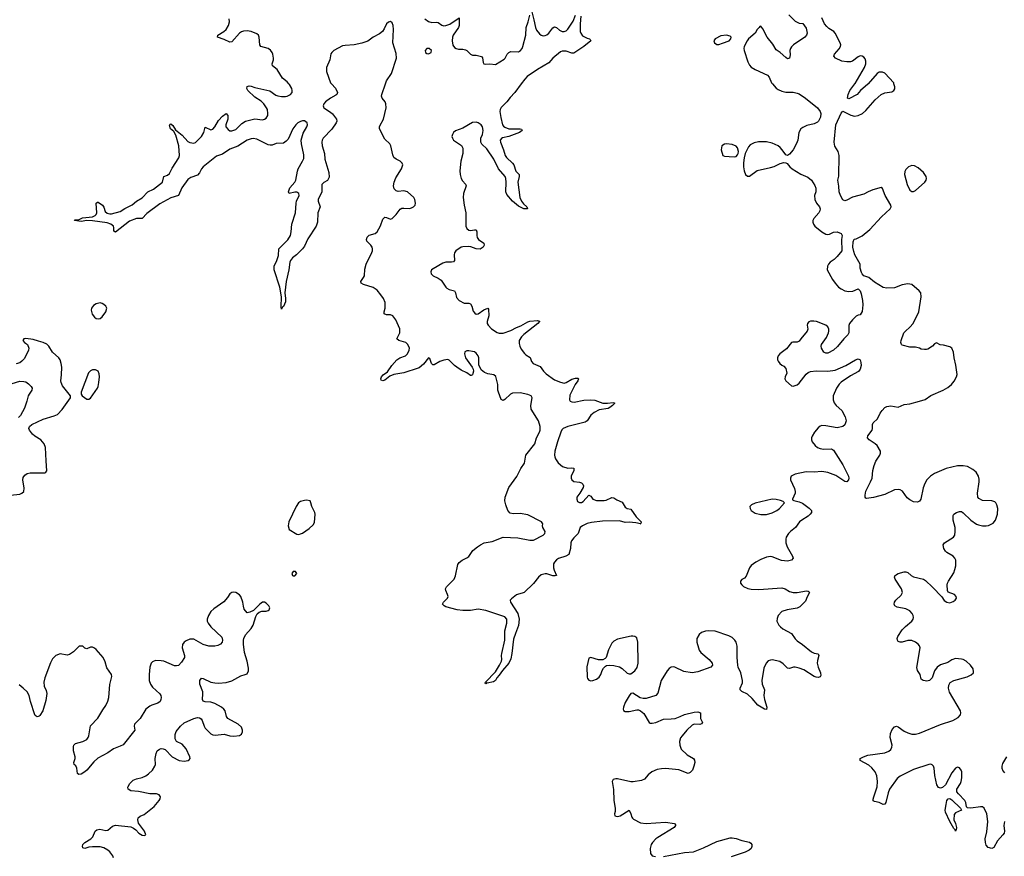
# Model space of a CAD drawing. Header units: inches. Extents: x 1843750 to 1959452, y 907112 to 1016326.
# Tile 104 of 137: x 1925827 to 1936140, y 951907 to 960672. Entities that reach past the tile are written whole.
import ezdxf

# ---------------------------------------------------------------- set-up
doc = ezdxf.new("R2010")
doc.units = ezdxf.units.IN
doc.header["$MEASUREMENT"] = 0
for name, color, linetype in [('B9925', 7, 'Continuous'), ('B9926', 7, 'Continuous'), ('B9935', 7, 'Continuous'), ('B9936', 7, 'Continuous')]:
    doc.layers.add(name, color=color, linetype=linetype)

msp = doc.modelspace()

# ---------------------------------------------------------------- linework, layer by layer
at = {"layer": 'B9925', "color": 6}
for points, elevation in [([(1929093, 960000), (1929134, 959954), (1929156, 959910), (1929149, 959890), (1929139, 959881), (1929081, 959850), (1929029, 959811), (1929012, 959790), (1929007, 959770), (1929013, 959750), (1929022, 959742), (1929084, 959704), (1929105, 959685), (1929146, 959630), (1929149, 959610), (1929142, 959590), (1929095, 959525), (1929005, 959430), (1928994, 959410), (1928992, 959390), (1928997, 959350), (1929019, 959270), (1929022, 959210), (1929066, 959070), (1929070, 959022), (1929050, 958986), (1929012, 958968), (1928993, 958947), (1928992, 958870), (1928954, 958790), (1928953, 958770), (1928976, 958710), (1928949, 958650), (1928945, 958550), (1928933, 958510), (1928845, 958375), (1928810, 958301), (1928790, 958271), (1928728, 958210), (1928684, 958176), (1928664, 958150), (1928656, 958130), (1928647, 958050), (1928619, 957930), (1928605, 957810), (1928612, 957750), (1928610, 957717), (1928590, 957668), (1928580, 957660), (1928570, 957641), (1928565, 957665), (1928569, 957770), (1928551, 957870), (1928492, 958050), (1928492, 958090), (1928521, 958150), (1928539, 958201), (1928542, 958270), (1928636, 958364), (1928662, 958410), (1928671, 958450), (1928677, 958530), (1928716, 958650), (1928723, 958750), (1928728, 958772), (1928754, 958830), (1928750, 958850), (1928730, 958864), (1928710, 958866), (1928650, 958852), (1928642, 958870), (1928655, 958910), (1928709, 958970), (1928721, 958990), (1928736, 959084), (1928744, 959110), (1928791, 959190), (1928802, 959218), (1928804, 959256), (1928779, 959370), (1928777, 959410), (1928796, 959484), (1928836, 959550), (1928842, 959570), (1928837, 959590), (1928810, 959611), (1928790, 959612), (1928770, 959606), (1928740, 959590), (1928718, 959570), (1928688, 959530), (1928639, 959421), (1928620, 959400), (1928590, 959379), (1928514, 959374), (1928470, 959358), (1928450, 959356), (1928430, 959361), (1928310, 959419), (1928273, 959427), (1928250, 959425), (1928210, 959409), (1928112, 959348), (1928030, 959315), (1927950, 959265), (1927890, 959242), (1927748, 959132), (1927730, 959110), (1927710, 959068), (1927690, 959043), (1927620, 959020), (1927590, 958997), (1927524, 958910), (1927491, 958829), (1927410, 958807), (1927296, 958744), (1927159, 958641), (1927110, 958590), (1927050, 958590), (1926978, 958562), (1926830, 958445), (1926815, 958455), (1926815, 958490), (1926809, 958510), (1926782, 958530), (1926744, 958544), (1926590, 958564), (1926530, 958567), (1926470, 958557), (1926402, 958570), (1926406, 958574), (1926430, 958574), (1926450, 958580), (1926485, 958595), (1926590, 958608), (1926618, 958622), (1926627, 958630), (1926634, 958650), (1926630, 958750), (1926641, 958759), (1926650, 958760), (1926693, 958730), (1926710, 958707), (1926723, 958663), (1926744, 958644), (1926770, 958637), (1926790, 958638), (1926879, 958661), (1926930, 958695), (1927006, 958734), (1927050, 958770), (1927110, 958805), (1927169, 958870), (1927230, 958895), (1927324, 958970), (1927338, 959030), (1927376, 959044), (1927398, 959062), (1927424, 959116), (1927494, 959226), (1927502, 959250), (1927494, 959350), (1927462, 959462), (1927440, 959500), (1927407, 959530), (1927395, 959565), (1927403, 959577), (1927410, 959580), (1927430, 959563), (1927459, 959519), (1927530, 959461), (1927590, 959397), (1927610, 959385), (1927650, 959380), (1927670, 959386), (1927733, 959450), (1927755, 959490), (1927770, 959547), (1927830, 959519), (1927850, 959526), (1927870, 959550), (1927910, 959616), (1927950, 959660), (1927990, 959689), (1928008, 959670), (1928009, 959650), (1928007, 959630), (1927985, 959570), (1927987, 959550), (1928010, 959520), (1928030, 959508), (1928050, 959506), (1928090, 959523), (1928155, 959585), (1928192, 959608), (1928290, 959633), (1928370, 959624), (1928391, 959629), (1928410, 959641), (1928426, 959670), (1928428, 959690), (1928422, 959730), (1928412, 959750), (1928385, 959790), (1928358, 959818), (1928290, 959859), (1928218, 959930), (1928205, 959950), (1928210, 959972), (1928230, 959978), (1928250, 959975), (1928290, 959961), (1928448, 959928), (1928510, 959883), (1928530, 959874), (1928570, 959866), (1928610, 959866), (1928630, 959872), (1928663, 959890), (1928680, 959910), (1928682, 959930), (1928678, 959950), (1928653, 959993), (1928647, 960000)], 500), ([(1930000, 957021), (1929850, 956971), (1929745, 956955), (1929703, 956937), (1929650, 956895), (1929630, 956890), (1929615, 956895), (1929610, 956910), (1929618, 956930), (1929635, 956950), (1929679, 956981), (1929725, 957050), (1929779, 957110), (1929809, 957131), (1929868, 957152), (1929888, 957170), (1929906, 957210), (1929909, 957230), (1929892, 957270), (1929870, 957290), (1929799, 957310), (1929778, 957330), (1929810, 957390), (1929810, 957433), (1929766, 957526), (1929735, 957570), (1929710, 957579), (1929670, 957579), (1929644, 957590), (1929644, 957610), (1929656, 957650), (1929656, 957710), (1929639, 957750), (1929611, 957790), (1929570, 957837), (1929530, 957866), (1929430, 957896), (1929403, 957910), (1929400, 957930), (1929430, 957970), (1929438, 957990), (1929442, 958058), (1929455, 958110), (1929472, 958150), (1929510, 958215), (1929522, 958250), (1929524, 958270), (1929518, 958290), (1929506, 958310), (1929462, 958350), (1929458, 958370), (1929466, 958394), (1929486, 958414), (1929549, 958431), (1929572, 958448), (1929608, 958512), (1929630, 958583), (1929643, 958597), (1929650, 958602), (1929670, 958598), (1929710, 958582), (1929730, 958590), (1929771, 958630), (1929813, 958687), (1929830, 958696), (1929850, 958699), (1929910, 958695), (1929930, 958700), (1929951, 958710), (1929968, 958730), (1929973, 958750), (1929966, 958790), (1929954, 958810), (1929890, 958869), (1929850, 958878), (1929790, 958873), (1929770, 958878), (1929750, 958899), (1929743, 958930), (1929748, 958970), (1929766, 959014), (1929827, 959110), (1929839, 959150), (1929835, 959170), (1929814, 959190), (1929770, 959212), (1929746, 959230), (1929735, 959255), (1929716, 959350), (1929705, 959370), (1929650, 959419), (1929596, 959530), (1929595, 959550), (1929600, 959560), (1929639, 959630), (1929666, 959750), (1929663, 959790), (1929655, 959810), (1929624, 959850), (1929618, 959870), (1929620, 959890), (1929659, 960000)], 500), ([(1925730, 955692), (1925830, 955702), (1925850, 955710), (1925869, 955730), (1925875, 955765), (1925861, 955850), (1925865, 955875), (1925880, 955900), (1925904, 955916), (1925936, 955924), (1926090, 955926), (1926101, 955930), (1926113, 955946), (1926103, 956050), (1926096, 956190), (1926082, 956230), (1926050, 956270), (1925985, 956310), (1925962, 956330), (1925929, 956370), (1925923, 956390), (1925929, 956410), (1925954, 956430), (1926073, 956487), (1926190, 956520), (1926224, 956536), (1926272, 956588), (1926361, 956710), (1926361, 956730), (1926275, 956835), (1926260, 956870), (1926257, 956890), (1926265, 956950), (1926267, 957030), (1926263, 957070), (1926250, 957110), (1926238, 957130), (1926172, 957190), (1926131, 957251), (1926110, 957271), (1926073, 957290), (1926023, 957303), (1925970, 957323), (1925890, 957331), (1925870, 957329), (1925859, 957310), (1925876, 957290), (1925909, 957269), (1925924, 957230), (1925921, 957210), (1925876, 957124), (1925850, 957093), (1925830, 957078), (1925790, 957068)], 600), ([(1925750, 956860), (1925830, 956886), (1925870, 956883), (1925890, 956877), (1925918, 956858), (1925948, 956830), (1925959, 956810), (1925955, 956790), (1925925, 956750), (1925916, 956730), (1925903, 956677), (1925877, 956603), (1925834, 956526), (1925815, 956505)], 600), ([(1926811, 951890), (1926803, 951910), (1926770, 951952), (1926750, 951972), (1926710, 951995), (1926670, 952006), (1926590, 952005), (1926550, 952001), (1926509, 951989), (1926490, 951997), (1926485, 952010), (1926488, 952030), (1926510, 952050), (1926573, 952090), (1926595, 952110), (1926619, 952170), (1926635, 952185), (1926668, 952192), (1926730, 952177), (1926750, 952180), (1926798, 952222), (1926830, 952234), (1926990, 952217), (1927021, 952201), (1927044, 952184), (1927074, 952150), (1927110, 952128), (1927130, 952123), (1927148, 952130), (1927135, 952170), (1927073, 952253), (1927063, 952290), (1927068, 952310), (1927090, 952328), (1927130, 952345), (1927150, 952358), (1927237, 952430), (1927288, 952490), (1927298, 952510), (1927301, 952530), (1927287, 952550), (1927261, 952561), (1927190, 952561), (1927070, 952587), (1926990, 952594), (1926965, 952610), (1926960, 952630), (1926962, 952638), (1926981, 952670), (1927017, 952703), (1927050, 952719), (1927110, 952733), (1927148, 952750), (1927177, 952770), (1927218, 952810), (1927244, 952850), (1927251, 952870), (1927245, 952930), (1927255, 952985), (1927268, 953012), (1927290, 953029), (1927310, 953035), (1927330, 953033), (1927350, 953025), (1927423, 952950), (1927497, 952910), (1927550, 952903), (1927591, 952909), (1927604, 952916), (1927612, 952930), (1927611, 952950), (1927570, 953034), (1927530, 953081), (1927471, 953111), (1927457, 953137), (1927457, 953183), (1927467, 953213), (1927510, 953270), (1927550, 953305), (1927650, 953352), (1927690, 953361), (1927710, 953359), (1927727, 953347), (1927738, 953330), (1927758, 953270), (1927770, 953249), (1927829, 953190), (1927850, 953180), (1927875, 953175), (1927970, 953186), (1928030, 953170), (1928070, 953166), (1928130, 953174), (1928150, 953187), (1928160, 953210), (1928161, 953230), (1928150, 953261), (1928114, 953290), (1928009, 953350), (1927993, 953370), (1927981, 953430), (1927966, 953450), (1927940, 953470), (1927870, 953509), (1927830, 953520), (1927770, 953524), (1927750, 953532), (1927741, 953550), (1927747, 953610), (1927745, 953630), (1927715, 953710), (1927713, 953747), (1927730, 953772), (1927750, 953769), (1927830, 953731), (1927870, 953723), (1927910, 953720), (1927990, 953728), (1928050, 953745), (1928142, 953798), (1928190, 953810), (1928210, 953820), (1928223, 953850), (1928223, 953877), (1928210, 953950), (1928182, 954042), (1928170, 954130), (1928170, 954170), (1928175, 954190), (1928194, 954226), (1928253, 954293), (1928271, 954330), (1928300, 954420), (1928314, 954446), (1928335, 954465), (1928364, 954476), (1928410, 954476), (1928430, 954481), (1928441, 954490), (1928446, 954510), (1928438, 954530), (1928410, 954559), (1928390, 954569), (1928370, 954569), (1928341, 954550), (1928277, 954483), (1928237, 954463), (1928210, 954459), (1928177, 954497), (1928170, 954526), (1928166, 954570), (1928145, 954630), (1928130, 954647), (1928090, 954669), (1928070, 954675), (1928050, 954669), (1928030, 954657), (1928003, 954617), (1927966, 954574), (1927861, 954499), (1927830, 954470), (1927804, 954430), (1927790, 954390), (1927792, 954370), (1927800, 954350), (1927829, 954310), (1927944, 954204), (1927953, 954170), (1927947, 954150), (1927929, 954131), (1927904, 954116), (1927872, 954108), (1927810, 954108), (1927750, 954127), (1927650, 954182), (1927610, 954182), (1927570, 954166), (1927550, 954150), (1927533, 954127), (1927529, 954090), (1927554, 954010), (1927552, 953990), (1927521, 953939), (1927490, 953907), (1927470, 953901), (1927450, 953902), (1927337, 953950), (1927310, 953956), (1927250, 953957), (1927217, 953943), (1927206, 953930), (1927192, 953888), (1927182, 953810), (1927184, 953750), (1927198, 953710), (1927219, 953679), (1927296, 953610), (1927306, 953590), (1927308, 953570), (1927307, 953550), (1927300, 953530), (1927275, 953510), (1927210, 953491), (1927190, 953480), (1927150, 953447), (1927088, 953352), (1927031, 953290), (1927025, 953270), (1927033, 953230), (1926910, 953075), (1926881, 953059), (1926810, 953032), (1926749, 952991), (1926646, 952934), (1926603, 952897), (1926531, 952810), (1926510, 952791), (1926470, 952768), (1926445, 952765), (1926433, 952773), (1926427, 952830), (1926414, 952854), (1926398, 952870), (1926394, 952890), (1926408, 952930), (1926410, 952950), (1926391, 953010), (1926390, 953056), (1926396, 953070), (1926413, 953087), (1926490, 953110), (1926531, 953130), (1926544, 953150), (1926550, 953170), (1926568, 953272), (1926645, 953355), (1926698, 953442), (1926730, 953485), (1926750, 953532), (1926760, 953570), (1926773, 953707), (1926792, 953790), (1926790, 953813), (1926740, 953880), (1926724, 953944), (1926701, 953990), (1926630, 954073), (1926610, 954089), (1926590, 954097), (1926570, 954099), (1926530, 954082), (1926509, 954089), (1926490, 954108), (1926450, 954109), (1926390, 954049), (1926350, 954022), (1926325, 954015), (1926250, 954028), (1926206, 954010), (1926170, 953974), (1926150, 953934), (1926090, 953775), (1926079, 953730), (1926085, 953690), (1926105, 953645), (1926112, 953612), (1926101, 953539), (1926069, 953430), (1926038, 953382), (1926030, 953374), (1926010, 953368), (1925990, 953381), (1925986, 953390), (1925941, 953530), (1925927, 953590), (1925904, 953630), (1925865, 953670), (1925822, 953702)], 600)]:
    msp.add_lwpolyline(points, dxfattribs=dict(at, elevation=elevation))
at = {"layer": 'B9925', "color": 6, "elevation": 600}
for points in [[(1926670, 957704), (1926630, 957695), (1926602, 957678), (1926580, 957650), (1926575, 957630), (1926586, 957586), (1926610, 957555), (1926630, 957542), (1926650, 957537), (1926670, 957542), (1926690, 957559), (1926728, 957610), (1926739, 957650), (1926730, 957670), (1926710, 957689), (1926690, 957700)], [(1926623, 957003), (1926590, 957002), (1926570, 956994), (1926547, 956973), (1926471, 956770), (1926471, 956750), (1926483, 956730), (1926530, 956697), (1926550, 956695), (1926570, 956707), (1926641, 956810), (1926650, 956830), (1926657, 956870), (1926664, 956930), (1926660, 956960), (1926649, 956989)], [(1928830, 955638), (1928810, 955636), (1928770, 955624), (1928747, 955610), (1928722, 955570), (1928646, 955410), (1928640, 955370), (1928651, 955330), (1928730, 955282), (1928750, 955280), (1928770, 955286), (1928790, 955294), (1928860, 955340), (1928902, 955378), (1928916, 955404), (1928922, 955490), (1928918, 955510), (1928887, 955570), (1928878, 955610), (1928868, 955630)], [(1928715, 954890), (1928690, 954889), (1928679, 954870), (1928685, 954850), (1928690, 954845), (1928710, 954845), (1928729, 954870)]]:
    msp.add_lwpolyline(points, close=True, dxfattribs=at)
at = {"layer": 'B9926', "color": 6, "elevation": 500}
for points in [[(1928647, 960000), (1928630, 960020), (1928581, 960061), (1928523, 960150), (1928476, 960190), (1928472, 960210), (1928484, 960250), (1928484, 960270), (1928480, 960310), (1928471, 960330), (1928453, 960353), (1928430, 960371), (1928353, 960393), (1928343, 960410), (1928337, 960490), (1928327, 960510), (1928310, 960524), (1928250, 960549), (1928210, 960554), (1928170, 960552), (1928150, 960545), (1928130, 960530), (1928050, 960441), (1928030, 960438), (1927970, 960466), (1927899, 960490), (1927903, 960510), (1927967, 960550), (1927990, 960571), (1928014, 960610), (1928025, 960650), (1928021, 960681)], [(1929659, 960000), (1929670, 960030), (1929722, 960110), (1929773, 960270), (1929770, 960317), (1929736, 960430), (1929744, 960570), (1929740, 960610), (1929730, 960639), (1929710, 960652), (1929690, 960648), (1929670, 960628), (1929645, 960575), (1929628, 960550), (1929595, 960525), (1929530, 960490), (1929472, 960448), (1929410, 960427), (1929330, 960408), (1929237, 960403), (1929210, 960397), (1929116, 960350), (1929096, 960330), (1929087, 960313), (1929077, 960250), (1929041, 960170), (1929042, 960130), (1929084, 960010), (1929093, 960000)]]:
    msp.add_lwpolyline(points, dxfattribs=at)
at = {"layer": 'B9935', "color": 6}
for points, elevation in [([(1931080, 960000), (1931012, 959908), (1930963, 959857), (1930930, 959810), (1930870, 959752), (1930859, 959730), (1930857, 959710), (1930868, 959648), (1930885, 959570), (1930896, 959556), (1930910, 959545), (1930950, 959530), (1931068, 959528), (1931084, 959524), (1931091, 959511), (1931063, 959490), (1931008, 959470), (1930950, 959449), (1930884, 959436), (1930872, 959428), (1930859, 959410), (1930862, 959390), (1930896, 959310), (1930913, 959250), (1930927, 959227), (1930990, 959170), (1931002, 959150), (1931024, 959084), (1931057, 959050), (1931058, 959030), (1931044, 958970), (1931066, 958810), (1931082, 958770), (1931103, 958743), (1931140, 958710), (1931145, 958690), (1931108, 958692), (1931050, 958720), (1930990, 958770), (1930930, 958841), (1930919, 958870), (1930923, 958970), (1930919, 959010), (1930911, 959030), (1930841, 959110), (1930792, 959212), (1930719, 959319), (1930667, 959367), (1930656, 959390), (1930657, 959430), (1930675, 959470), (1930682, 959510), (1930673, 959550), (1930659, 959570), (1930631, 959590), (1930610, 959597), (1930570, 959594), (1930470, 959537), (1930391, 959509), (1930370, 959490), (1930359, 959470), (1930354, 959450), (1930359, 959430), (1930372, 959410), (1930455, 959355), (1930467, 959327), (1930468, 959270), (1930449, 959190), (1930436, 959090), (1930440, 959050), (1930452, 959010), (1930465, 958985), (1930495, 958950), (1930503, 958930), (1930476, 958850), (1930471, 958810), (1930481, 958730), (1930500, 958650), (1930501, 958510), (1930510, 958486), (1930530, 958467), (1930550, 958464), (1930590, 958472), (1930610, 958470), (1930616, 958450), (1930614, 958410), (1930619, 958390), (1930634, 958370), (1930689, 958330), (1930692, 958310), (1930681, 958290), (1930650, 958268), (1930610, 958271), (1930553, 958293), (1930530, 958296), (1930470, 958294), (1930450, 958288), (1930394, 958250), (1930381, 958230), (1930377, 958210), (1930382, 958150), (1930370, 958136), (1930350, 958131), (1930290, 958131), (1930258, 958122), (1930157, 958063), (1930141, 958050), (1930132, 958030), (1930136, 958010), (1930158, 957990), (1930210, 957965), (1930242, 957942), (1930290, 957870), (1930301, 957861), (1930326, 957846), (1930381, 957830), (1930392, 957812), (1930403, 957763), (1930430, 957730), (1930482, 957702), (1930530, 957702), (1930550, 957694), (1930562, 957670), (1930577, 957617), (1930596, 957596), (1930610, 957588), (1930630, 957589), (1930690, 957632), (1930730, 957650), (1930738, 957638), (1930742, 957570), (1930723, 957510), (1930723, 957490), (1930735, 957470), (1930770, 957434), (1930830, 957395), (1930850, 957388), (1930890, 957388), (1930970, 957415), (1931030, 957447), (1931076, 957464), (1931150, 957508), (1931170, 957515), (1931250, 957521), (1931270, 957512), (1931270, 957509), (1931253, 957490), (1931106, 957374), (1931083, 957350), (1931060, 957310), (1931058, 957278), (1931064, 957250), (1931080, 957220), (1931114, 957174), (1931130, 957160), (1931173, 957133), (1931189, 957090), (1931207, 957070), (1931279, 957039), (1931313, 956990), (1931342, 956962), (1931430, 956899), (1931490, 956873), (1931530, 956864), (1931550, 956870), (1931610, 956906), (1931650, 956916), (1931675, 956915), (1931679, 956910), (1931673, 956890), (1931644, 956850), (1931590, 956737), (1931586, 956690), (1931594, 956674), (1931610, 956667), (1931635, 956665), (1931735, 956685), (1931810, 956690), (1931850, 956686), (1931935, 956655), (1931985, 956655), (1932043, 956663), (1932057, 956657), (1932058, 956650), (1932036, 956630), (1932010, 956609), (1931990, 956599), (1931897, 956583), (1931845, 956555), (1931810, 956530), (1931770, 956471), (1931750, 956457), (1931570, 956410), (1931519, 956390), (1931506, 956374), (1931495, 956350), (1931461, 956250), (1931434, 956150), (1931429, 956110), (1931431, 956091), (1931440, 956070), (1931468, 956030), (1931514, 955990), (1931570, 955973), (1931610, 955978), (1931633, 955973), (1931630, 955950), (1931604, 955890), (1931603, 955870), (1931609, 955850), (1931630, 955832), (1931690, 955826), (1931710, 955819), (1931726, 955806), (1931731, 955790), (1931728, 955770), (1931695, 955710), (1931664, 955670), (1931661, 955650), (1931670, 955625), (1931690, 955612), (1931710, 955615), (1931730, 955625), (1931790, 955689), (1931810, 955680), (1931830, 955647), (1931870, 955636), (1931950, 955633), (1931970, 955638), (1932030, 955665), (1932050, 955661), (1932080, 955640), (1932136, 955616), (1932170, 955564), (1932190, 955550), (1932230, 955544), (1932283, 955463), (1932335, 955410), (1932337, 955403), (1932331, 955391), (1932334, 955390), (1932330, 955390), (1932281, 955401), (1932210, 955406), (1932170, 955404), (1932110, 955422), (1931930, 955417), (1931815, 955405), (1931770, 955393), (1931722, 955370), (1931698, 955350), (1931678, 955290), (1931630, 955244), (1931608, 955212), (1931601, 955190), (1931597, 955130), (1931578, 955070), (1931548, 955052), (1931470, 955027), (1931448, 955012), (1931428, 954990), (1931419, 954970), (1931417, 954930), (1931424, 954904), (1931450, 954850), (1931435, 954845), (1931413, 954847), (1931350, 954866), (1931330, 954867), (1931290, 954855), (1931260, 954830), (1931210, 954764), (1931110, 954672), (1931090, 954662), (1931050, 954654), (1931030, 954645), (1930977, 954603), (1930966, 954590), (1930967, 954570), (1931044, 954450), (1931060, 954390), (1931050, 954324), (1931019, 954241), (1931000, 954180), (1930983, 954030), (1930970, 953974), (1930950, 953929), (1930885, 953855), (1930850, 953804), (1930824, 953776), (1930810, 953747), (1930790, 953733), (1930722, 953722), (1930715, 953725), (1930710, 953715), (1930703, 953723), (1930706, 953730), (1930810, 953840), (1930854, 953910), (1930872, 953950), (1930877, 953970), (1930873, 954010), (1930876, 954030), (1930908, 954170), (1930909, 954270), (1930929, 954350), (1930928, 954390), (1930910, 954415), (1930710, 954482), (1930630, 954495), (1930550, 954481), (1930470, 954482), (1930410, 954490), (1930290, 954521), (1930273, 954530), (1930257, 954550), (1930265, 954570), (1930309, 954610), (1930315, 954630), (1930309, 954650), (1930289, 954690), (1930287, 954710), (1930296, 954730), (1930378, 954810), (1930393, 954847), (1930417, 954963), (1930430, 954984), (1930460, 955010), (1930510, 955034), (1930530, 955049), (1930575, 955110), (1930622, 955150), (1930653, 955170), (1930692, 955190), (1930776, 955204), (1930891, 955249), (1931044, 955244), (1931170, 955219), (1931210, 955219), (1931310, 955270), (1931327, 955290), (1931330, 955310), (1931307, 955353), (1931304, 955370), (1931308, 955390), (1931291, 955410), (1931150, 955486), (1931070, 955498), (1930995, 955495), (1930963, 955503), (1930941, 955530), (1930918, 955590), (1930908, 955630), (1930913, 955670), (1930952, 955770), (1931035, 955885), (1931077, 955970), (1931115, 956025), (1931130, 956110), (1931222, 956230), (1931241, 956290), (1931272, 956350), (1931277, 956370), (1931277, 956410), (1931262, 956470), (1931184, 956590), (1931182, 956630), (1931194, 956710), (1931186, 956730), (1931150, 956745), (1931070, 956762), (1930990, 956760), (1930968, 956750), (1930910, 956693), (1930890, 956683), (1930870, 956693), (1930841, 956770), (1930836, 956790), (1930837, 956850), (1930813, 956933), (1930792, 956952), (1930730, 956963), (1930695, 956975), (1930662, 957002), (1930637, 957057), (1930635, 957130), (1930630, 957152), (1930610, 957177), (1930590, 957191), (1930570, 957197), (1930530, 957204), (1930510, 957202), (1930489, 957191), (1930485, 957170), (1930496, 957130), (1930568, 957030), (1930577, 957010), (1930580, 956990), (1930575, 956965), (1930570, 956950), (1930556, 956944), (1930550, 956943), (1930512, 956972), (1930450, 957001), (1930406, 957030), (1930381, 957050), (1930326, 957106), (1930310, 957111), (1930270, 957105), (1930229, 957091), (1930170, 957055), (1930156, 957056), (1930140, 957070), (1930123, 957123), (1930110, 957129), (1930058, 957062), (1930010, 957025), (1930000, 957021)], 500), ([(1933711, 960000), (1933750, 959956), (1933770, 959942), (1933810, 959923), (1933850, 959913), (1933930, 959913), (1933970, 959903), (1933990, 959896), (1934059, 959850), (1934184, 959750), (1934211, 959710), (1934218, 959690), (1934215, 959650), (1934195, 959610), (1934183, 959597), (1934150, 959582), (1934070, 959562), (1934030, 959543), (1934010, 959527), (1933989, 959490), (1933977, 959410), (1933964, 959376), (1933927, 959310), (1933890, 959264), (1933870, 959249), (1933850, 959255), (1933815, 959310), (1933794, 959334), (1933770, 959351), (1933710, 959380), (1933650, 959393), (1933567, 959393), (1933519, 959381), (1933479, 959361), (1933459, 959341), (1933427, 959270), (1933414, 959226), (1933408, 959172), (1933409, 959130), (1933415, 959090), (1933431, 959050), (1933450, 959034), (1933470, 959034), (1933550, 959091), (1933690, 959122), (1933730, 959135), (1933793, 959167), (1933830, 959177), (1933850, 959173), (1933864, 959164), (1933893, 959130), (1933919, 959110), (1934010, 959055), (1934081, 959021), (1934122, 958990), (1934156, 958936), (1934167, 958907), (1934166, 958870), (1934153, 958830), (1934157, 958790), (1934174, 958750), (1934204, 958710), (1934211, 958690), (1934207, 958670), (1934197, 958650), (1934144, 958590), (1934135, 958570), (1934134, 958550), (1934141, 958530), (1934156, 958510), (1934230, 958448), (1934270, 958424), (1934290, 958420), (1934310, 958424), (1934350, 958445), (1934390, 958451), (1934430, 958431), (1934441, 958410), (1934436, 958370), (1934439, 958250), (1934389, 958191), (1934359, 958161), (1934315, 958130), (1934299, 958110), (1934287, 958090), (1934285, 958050), (1934340, 957950), (1934368, 957910), (1934404, 957870), (1934430, 957851), (1934470, 957831), (1934510, 957825), (1934552, 957828), (1934610, 957851), (1934630, 957831), (1934642, 957801), (1934656, 957730), (1934657, 957683), (1934650, 957615), (1934630, 957579), (1934610, 957577), (1934590, 957566), (1934550, 957529), (1934520, 957490), (1934513, 957467), (1934512, 957390), (1934502, 957370), (1934460, 957330), (1934393, 957247), (1934350, 957210), (1934290, 957179), (1934270, 957179), (1934249, 957190), (1934225, 957230), (1934221, 957250), (1934226, 957270), (1934278, 957342), (1934298, 957390), (1934303, 957410), (1934302, 957430), (1934290, 957455), (1934270, 957472), (1934173, 957510), (1934145, 957515), (1934110, 957515), (1934093, 957507), (1934079, 957490), (1934076, 957470), (1934081, 957430), (1934075, 957410), (1934010, 957327), (1933990, 957304), (1933970, 957294), (1933926, 957294), (1933910, 957289), (1933858, 957222), (1933790, 957170), (1933772, 957150), (1933764, 957130), (1933763, 957110), (1933770, 957094), (1933790, 957071), (1933810, 957051), (1933830, 957043), (1933850, 957016), (1933863, 956970), (1933845, 956930), (1933842, 956910), (1933850, 956890), (1933910, 956836), (1933930, 956831), (1933970, 956848), (1933990, 956865), (1934063, 956957), (1934085, 956975), (1934110, 956985), (1934170, 956994), (1934290, 956989), (1934370, 957001), (1934479, 957050), (1934583, 957110), (1934610, 957119), (1934630, 957110), (1934639, 957079), (1934640, 957050), (1934630, 957010), (1934613, 956987), (1934530, 956941), (1934430, 956873), (1934410, 956853), (1934384, 956810), (1934348, 956730), (1934347, 956690), (1934359, 956659), (1934379, 956630), (1934439, 956579), (1934473, 956510), (1934483, 956470), (1934471, 956429), (1934450, 956410), (1934390, 956397), (1934270, 956417), (1934230, 956419), (1934210, 956413), (1934190, 956397), (1934153, 956350), (1934127, 956310), (1934120, 956290), (1934120, 956270), (1934127, 956250), (1934158, 956210), (1934183, 956190), (1934210, 956180), (1934246, 956174), (1934330, 956175), (1934350, 956163), (1934449, 956009), (1934507, 955890), (1934511, 955870), (1934507, 955850), (1934490, 955831), (1934470, 955833), (1934375, 955895), (1934290, 955927), (1934230, 955937), (1934150, 955931), (1934066, 955934), (1933951, 955910), (1933909, 955890), (1933899, 955870), (1933902, 955850), (1933942, 955762), (1933950, 955730), (1933949, 955710), (1933921, 955650), (1933923, 955643), (1933935, 955635), (1933990, 955621), (1934025, 955605), (1934096, 955556), (1934120, 955530), (1934120, 955510), (1934108, 955490), (1934084, 955470), (1934018, 955430), (1933996, 955410), (1933953, 955350), (1933900, 955310), (1933880, 955290), (1933856, 955250), (1933850, 955230), (1933852, 955190), (1933867, 955150), (1933921, 955050), (1933928, 955030), (1933912, 955010), (1933870, 955000), (1933806, 955006), (1933710, 955043), (1933690, 955047), (1933650, 955041), (1933590, 955016), (1933536, 954990), (1933490, 954955), (1933470, 954928), (1933437, 954843), (1933418, 954822), (1933392, 954808), (1933376, 954790), (1933378, 954770), (1933390, 954750), (1933410, 954734), (1933453, 954713), (1933490, 954704), (1933570, 954701), (1933810, 954721), (1933846, 954710), (1933890, 954681), (1933930, 954670), (1933970, 954671), (1934068, 954688), (1934086, 954686), (1934097, 954677), (1934100, 954670), (1934074, 954626), (1934059, 954581), (1933999, 954521), (1933970, 954505), (1933867, 954490), (1933809, 954470), (1933772, 954430), (1933760, 954400), (1933758, 954370), (1933777, 954330), (1933795, 954310), (1933821, 954290), (1933910, 954240), (1933950, 954185), (1933970, 954166), (1934027, 954127), (1934120, 954050), (1934150, 954036), (1934190, 954027), (1934196, 954010), (1934182, 953958), (1934180, 953930), (1934189, 953889), (1934215, 953830), (1934219, 953801), (1934210, 953786), (1934190, 953780), (1934170, 953783), (1934150, 953791), (1934039, 953859), (1933990, 953879), (1933950, 953889), (1933931, 953889), (1933890, 953874), (1933870, 953879), (1933825, 953925), (1933790, 953947), (1933710, 953965), (1933690, 953963), (1933667, 953953), (1933645, 953930), (1933623, 953877), (1933602, 953750), (1933604, 953710), (1933627, 953650), (1933621, 953590), (1933628, 953548), (1933652, 953470), (1933650, 953445), (1933630, 953447), (1933557, 953490), (1933499, 953559), (1933450, 953604), (1933392, 953632), (1933375, 953650), (1933374, 953670), (1933397, 953723), (1933398, 953750), (1933381, 953830), (1933354, 953890), (1933349, 953910), (1933343, 953990), (1933343, 954110), (1933332, 954150), (1933319, 954170), (1933290, 954198), (1933256, 954216), (1933110, 954265), (1933042, 954270), (1933010, 954267), (1932970, 954253), (1932944, 954230), (1932921, 954190), (1932920, 954150), (1932936, 954090), (1932945, 954065), (1932961, 954041), (1933048, 953968), (1933079, 953930), (1933082, 953910), (1933066, 953890), (1932930, 953838), (1932870, 953828), (1932784, 953844), (1932690, 953889), (1932670, 953893), (1932650, 953888), (1932630, 953875), (1932608, 953850), (1932545, 953750), (1932510, 953617), (1932490, 953592), (1932390, 953561), (1932359, 953559), (1932327, 953567), (1932250, 953617), (1932230, 953614), (1932210, 953589), (1932170, 953519), (1932150, 953470), (1932148, 953450), (1932153, 953433), (1932170, 953424), (1932210, 953425), (1932290, 953441), (1932310, 953440), (1932330, 953432), (1932363, 953403), (1932422, 953310), (1932430, 953302), (1932450, 953300), (1932490, 953310), (1932570, 953342), (1932650, 953346), (1932692, 953352), (1932746, 953370), (1932790, 953393), (1932890, 953416), (1932930, 953419), (1932959, 953410), (1932958, 953350), (1932978, 953310), (1932970, 953296), (1932950, 953288), (1932890, 953291), (1932870, 953282), (1932814, 953230), (1932767, 953170), (1932750, 953147), (1932737, 953110), (1932740, 953070), (1932757, 953030), (1932820, 952970), (1932884, 952930), (1932895, 952915), (1932897, 952890), (1932889, 952851), (1932873, 952810), (1932850, 952784), (1932830, 952773), (1932730, 952811), (1932590, 952825), (1932550, 952824), (1932505, 952815), (1932448, 952792), (1932410, 952759), (1932370, 952714), (1932339, 952701), (1932253, 952687), (1932230, 952688), (1932090, 952719), (1932070, 952718), (1932043, 952710), (1932033, 952690), (1932048, 952608), (1932050, 952490), (1932065, 952410), (1932064, 952376), (1932058, 952350), (1932062, 952330), (1932090, 952323), (1932118, 952330), (1932210, 952391), (1932230, 952352), (1932238, 952318), (1932246, 952306), (1932256, 952296), (1932330, 952258), (1932390, 952249), (1932590, 952265), (1932685, 952250), (1932695, 952235), (1932696, 952230), (1932682, 952210), (1932510, 952105), (1932490, 952090), (1932456, 952050), (1932442, 952030), (1932430, 951990), (1932436, 951936), (1932453, 951913), (1932486, 951906)], 600), ([(1936142, 952270), (1936135, 952230), (1936142, 952170), (1936137, 952150), (1936124, 952130), (1936067, 952070), (1936030, 951998), (1936010, 951988), (1935970, 951998), (1935950, 952023), (1935942, 952050), (1935939, 952090), (1935958, 952162), (1935968, 952272), (1935958, 952350), (1935930, 952410), (1935910, 952425), (1935890, 952426), (1935790, 952411), (1935756, 952416), (1935745, 952425), (1935736, 952470), (1935726, 952490), (1935660, 952560), (1935643, 952583), (1935642, 952610), (1935680, 952670), (1935689, 952690), (1935696, 952730), (1935695, 952790), (1935688, 952810), (1935670, 952834), (1935650, 952839), (1935630, 952830), (1935590, 952780), (1935525, 952655), (1935494, 952626), (1935470, 952621), (1935449, 952629), (1935434, 952654), (1935413, 952753), (1935404, 952830), (1935397, 952850), (1935386, 952866), (1935370, 952872), (1935350, 952869), (1935190, 952815), (1935050, 952746), (1935018, 952722), (1934939, 952610), (1934923, 952570), (1934899, 952470), (1934890, 952452), (1934870, 952450), (1934830, 952471), (1934781, 952481), (1934768, 952488), (1934767, 952507), (1934772, 952530), (1934807, 952633), (1934811, 952691), (1934804, 952750), (1934787, 952790), (1934754, 952834), (1934721, 952861), (1934629, 952910), (1934629, 952930), (1934664, 952950), (1934712, 952968), (1934890, 952992), (1934930, 953009), (1934950, 953026), (1934963, 953050), (1934966, 953070), (1934946, 953150), (1934948, 953192), (1934964, 953236), (1934990, 953264), (1935010, 953269), (1935030, 953264), (1935090, 953217), (1935130, 953199), (1935170, 953188), (1935210, 953187), (1935250, 953198), (1935473, 953287), (1935601, 953330), (1935658, 953362), (1935681, 953390), (1935684, 953410), (1935680, 953430), (1935566, 953626), (1935554, 953670), (1935559, 953701), (1935574, 953726), (1935610, 953748), (1935750, 953787), (1935793, 953807), (1935817, 953830), (1935819, 953841), (1935813, 953870), (1935787, 953910), (1935739, 953950), (1935710, 953967), (1935690, 953973), (1935630, 953980), (1935590, 953965), (1935550, 953938), (1935470, 953912), (1935436, 953890), (1935410, 953850), (1935383, 953777), (1935355, 953750), (1935330, 953743), (1935310, 953744), (1935289, 953750), (1935270, 953764), (1935258, 953810), (1935232, 953852), (1935225, 953885), (1935257, 954090), (1935252, 954112), (1935238, 954130), (1935210, 954150), (1935170, 954169), (1935130, 954169), (1935070, 954151), (1935050, 954150), (1935030, 954157), (1935020, 954170), (1935018, 954190), (1935025, 954210), (1935070, 954280), (1935104, 954316), (1935173, 954370), (1935185, 954390), (1935190, 954410), (1935186, 954430), (1935175, 954450), (1935150, 954479), (1935110, 954498), (1935018, 954518), (1934995, 954530), (1934990, 954537), (1934985, 954550), (1934991, 954570), (1935004, 954590), (1935058, 954642), (1935072, 954670), (1935063, 954710), (1934996, 954810), (1934989, 954830), (1934993, 954847), (1935010, 954861), (1935030, 954868), (1935090, 954886), (1935110, 954887), (1935130, 954879), (1935164, 954850), (1935190, 954835), (1935294, 954810), (1935316, 954796), (1935387, 954727), (1935484, 954624), (1935510, 954588), (1935538, 954570), (1935570, 954563), (1935605, 954575), (1935624, 954590), (1935639, 954610), (1935635, 954630), (1935618, 954650), (1935553, 954673), (1935545, 954690), (1935543, 954750), (1935546, 954770), (1935555, 954790), (1935610, 954878), (1935623, 954910), (1935631, 954950), (1935633, 955010), (1935623, 955030), (1935604, 955050), (1935537, 955090), (1935523, 955103), (1935508, 955130), (1935501, 955170), (1935514, 955190), (1935608, 955250), (1935622, 955270), (1935626, 955310), (1935624, 955350), (1935603, 955430), (1935603, 955477), (1935610, 955490), (1935638, 955510), (1935670, 955520), (1935690, 955518), (1935710, 955507), (1935789, 955430), (1935850, 955388), (1935870, 955378), (1935910, 955368), (1935950, 955369), (1935973, 955373), (1936010, 955390), (1936022, 955398), (1936047, 955430), (1936067, 955493), (1936071, 955550), (1936063, 955590), (1936052, 955611), (1936040, 955620), (1936010, 955631), (1935910, 955636), (1935874, 955654), (1935864, 955670), (1935859, 955710), (1935878, 955830), (1935878, 955858), (1935871, 955891), (1935845, 955930), (1935810, 955961), (1935753, 955990), (1935710, 955999), (1935650, 955998), (1935530, 955970), (1935410, 955916), (1935368, 955890), (1935329, 955850), (1935307, 955813), (1935291, 955769), (1935265, 955650), (1935253, 955627), (1935230, 955616), (1935190, 955621), (1935150, 955642), (1935124, 955664), (1935073, 955733), (1935050, 955746), (1935030, 955751), (1934990, 955747), (1934890, 955698), (1934770, 955666), (1934697, 955657), (1934690, 955658), (1934683, 955670), (1934682, 955690), (1934690, 955731), (1934740, 955830), (1934755, 955870), (1934763, 955950), (1934777, 956003), (1934795, 956045), (1934835, 956110), (1934843, 956130), (1934843, 956150), (1934807, 956210), (1934789, 956230), (1934726, 956270), (1934708, 956290), (1934710, 956311), (1934756, 956370), (1934761, 956390), (1934760, 956430), (1934768, 956450), (1934811, 956490), (1934840, 956550), (1934861, 956579), (1934890, 956608), (1934910, 956620), (1934950, 956628), (1935030, 956611), (1935090, 956640), (1935150, 956648), (1935250, 956674), (1935310, 956694), (1935370, 956734), (1935499, 956790), (1935550, 956818), (1935586, 956850), (1935615, 956885), (1935641, 956930), (1935646, 956954), (1935634, 957054), (1935615, 957130), (1935609, 957190), (1935590, 957229), (1935570, 957244), (1935503, 957263), (1935467, 957267), (1935430, 957288), (1935410, 957277), (1935388, 957252), (1935340, 957220), (1935325, 957215), (1935305, 957215), (1935270, 957221), (1935251, 957231), (1935210, 957240), (1935150, 957242), (1935070, 957262), (1935062, 957270), (1935057, 957290), (1935059, 957310), (1935088, 957390), (1935105, 957410), (1935151, 957449), (1935186, 957490), (1935244, 957610), (1935270, 957770), (1935267, 957810), (1935249, 957830), (1935170, 957896), (1935130, 957905), (1935070, 957895), (1934990, 957862), (1934910, 957860), (1934870, 957866), (1934781, 957921), (1934721, 957970), (1934670, 957989), (1934650, 958010), (1934643, 958023), (1934630, 958070), (1934629, 958110), (1934575, 958210), (1934564, 958244), (1934553, 958290), (1934556, 958344), (1934569, 958371), (1934590, 958375), (1934650, 958408), (1934730, 958474), (1934854, 958606), (1934945, 958690), (1934955, 958710), (1934952, 958730), (1934891, 958831), (1934864, 958904), (1934850, 958915), (1934763, 958890), (1934715, 958870), (1934670, 958844), (1934550, 958813), (1934490, 958780), (1934470, 958775), (1934450, 958785), (1934425, 958830), (1934411, 958870), (1934408, 958928), (1934397, 958990), (1934406, 959034), (1934411, 959250), (1934401, 959290), (1934366, 959346), (1934358, 959390), (1934375, 959570), (1934430, 959694), (1934450, 959714), (1934532, 959672), (1934570, 959662), (1934610, 959667), (1934653, 959690), (1934690, 959720), (1934786, 959834), (1934850, 959887), (1934890, 959905), (1934962, 959918), (1934984, 959930), (1934992, 959948), (1934992, 959968), (1934984, 960000)], 600), ([(1934713, 960000), (1934710, 959997), (1934634, 959930), (1934599, 959890), (1934510, 959844), (1934498, 959850), (1934504, 959890), (1934523, 959930), (1934576, 960000)], 600), ([(1936163, 952950), (1936122, 952878), (1936114, 952850), (1936114, 952830), (1936123, 952803), (1936142, 952782)], 600), ([(1932570, 951903), (1932790, 951947), (1932885, 951955), (1932990, 951994), (1933130, 952063), (1933270, 952100), (1933290, 952100), (1933330, 952092), (1933390, 952071), (1933470, 952056), (1933486, 952046), (1933495, 952030), (1933495, 952010), (1933488, 951990), (1933468, 951970), (1933425, 951950), (1933278, 951902)], 600)]:
    msp.add_lwpolyline(points, dxfattribs=dict(at, elevation=elevation))
at = {"layer": 'B9935', "color": 6, "elevation": 600}
for points in [[(1933230, 959370), (1933210, 959369), (1933180, 959350), (1933175, 959310), (1933192, 959250), (1933210, 959243), (1933259, 959239), (1933310, 959236), (1933330, 959240), (1933345, 959255), (1933353, 959270), (1933356, 959290), (1933344, 959330), (1933330, 959346), (1933290, 959364)], [(1935170, 959146), (1935136, 959130), (1935110, 959104), (1935099, 959081), (1935095, 959050), (1935124, 958944), (1935150, 958887), (1935170, 958873), (1935190, 958873), (1935210, 958883), (1935307, 958970), (1935320, 958990), (1935324, 959010), (1935321, 959030), (1935295, 959070), (1935239, 959119), (1935201, 959141)], [(1933710, 955647), (1933530, 955607), (1933491, 955590), (1933476, 955570), (1933477, 955550), (1933490, 955530), (1933530, 955501), (1933590, 955487), (1933650, 955489), (1933710, 955507), (1933756, 955530), (1933784, 955550), (1933839, 955610), (1933825, 955624), (1933796, 955636), (1933750, 955646)], [(1932250, 954214), (1932232, 954212), (1932090, 954180), (1932050, 954162), (1932030, 954140), (1931996, 954070), (1931969, 953991), (1931961, 953979), (1931936, 953964), (1931890, 953966), (1931810, 953991), (1931790, 953981), (1931769, 953891), (1931770, 953785), (1931774, 953770), (1931790, 953751), (1931810, 953745), (1931830, 953747), (1931870, 953762), (1931898, 953782), (1931915, 953810), (1931928, 953852), (1931943, 953877), (1931962, 953898), (1931975, 953905), (1932010, 953910), (1932050, 953907), (1932110, 953892), (1932136, 953876), (1932190, 953827), (1932210, 953817), (1932230, 953819), (1932270, 953850), (1932295, 953885), (1932305, 953930), (1932301, 954150), (1932290, 954194), (1932270, 954210)], [(1935630, 952170), (1935625, 952185), (1935610, 952199), (1935568, 952270), (1935525, 952370), (1935522, 952390), (1935530, 952451), (1935538, 952490), (1935551, 952509), (1935570, 952512), (1935590, 952498), (1935681, 952410), (1935691, 952390), (1935630, 952361), (1935615, 952345), (1935613, 952290), (1935630, 952251), (1935638, 952210), (1935637, 952183)]]:
    msp.add_lwpolyline(points, close=True, dxfattribs=at)
at = {"layer": 'B9936', "color": 6}
for points, elevation in [([(1931190, 960756), (1931214, 960670), (1931230, 960590), (1931241, 960561), (1931270, 960524), (1931290, 960510), (1931310, 960503), (1931330, 960505), (1931350, 960515), (1931370, 960531), (1931410, 960586), (1931430, 960597), (1931450, 960589), (1931482, 960562), (1931510, 960549), (1931530, 960548), (1931550, 960555), (1931570, 960574), (1931623, 960657), (1931650, 960721)], 500), ([(1930070, 960681), (1930110, 960653), (1930144, 960644), (1930190, 960646), (1930210, 960642), (1930250, 960614), (1930270, 960607), (1930290, 960610), (1930333, 960627), (1930432, 960692), (1930430, 960610), (1930422, 960590), (1930366, 960510), (1930360, 960490), (1930357, 960450), (1930364, 960404), (1930381, 960381), (1930399, 960370), (1930425, 960365), (1930470, 960365), (1930498, 960358), (1930512, 960350), (1930550, 960310), (1930570, 960300), (1930610, 960299), (1930665, 960285), (1930673, 960273), (1930682, 960222), (1930690, 960210), (1930710, 960206), (1930750, 960211), (1930810, 960203), (1930901, 960259), (1930913, 960270), (1930932, 960310), (1930950, 960330), (1930970, 960338), (1931050, 960337), (1931073, 960350), (1931089, 960371), (1931098, 960390), (1931128, 960510), (1931133, 960590), (1931154, 960650), (1931170, 960720)], 500), ([(1931705, 960710), (1931698, 960630), (1931699, 960550), (1931703, 960530), (1931722, 960502), (1931770, 960477), (1931795, 960470), (1931804, 960464), (1931811, 960450), (1931736, 960390), (1931630, 960322), (1931610, 960322), (1931550, 960343), (1931510, 960343), (1931490, 960336), (1931412, 960270), (1931370, 960220), (1931250, 960150), (1931144, 960076), (1931118, 960050), (1931080, 960000)], 500), ([(1933883, 960723), (1933950, 960657), (1933990, 960637), (1934031, 960631), (1934063, 960583), (1934075, 960530), (1934068, 960510), (1934052, 960488), (1933931, 960409), (1933910, 960389), (1933899, 960370), (1933895, 960350), (1933897, 960303), (1933890, 960269), (1933870, 960263), (1933850, 960275), (1933792, 960330), (1933750, 960355), (1933715, 960415), (1933656, 960490), (1933610, 960578), (1933590, 960606), (1933578, 960602), (1933574, 960590), (1933552, 960570), (1933531, 960530), (1933460, 960470), (1933448, 960452), (1933415, 960390), (1933412, 960370), (1933416, 960350), (1933453, 960230), (1933470, 960197), (1933490, 960176), (1933530, 960152), (1933658, 960090), (1933676, 960070), (1933702, 960010), (1933711, 960000)], 600), ([(1934576, 960000), (1934577, 960003), (1934674, 960170), (1934690, 960210), (1934690, 960238), (1934682, 960262), (1934670, 960278), (1934652, 960290), (1934630, 960293), (1934610, 960284), (1934550, 960239), (1934530, 960232), (1934490, 960230), (1934438, 960238), (1934373, 960270), (1934353, 960290), (1934360, 960310), (1934410, 960368), (1934424, 960390), (1934428, 960410), (1934422, 960430), (1934370, 960532), (1934355, 960550), (1934301, 960581), (1934280, 960600), (1934258, 960630), (1934230, 960693)], 600), ([(1934984, 960000), (1934982, 960010), (1934890, 960112), (1934863, 960123), (1934830, 960121), (1934810, 960108), (1934713, 960000)], 600)]:
    msp.add_lwpolyline(points, dxfattribs=dict(at, elevation=elevation))
for points, elevation in [([(1933230, 960509), (1933170, 960504), (1933110, 960473), (1933099, 960450), (1933105, 960430), (1933130, 960411), (1933150, 960411), (1933190, 960426), (1933257, 960450), (1933274, 960470), (1933279, 960490), (1933270, 960499)], 600), ([(1930090, 960371), (1930074, 960350), (1930077, 960330), (1930090, 960317), (1930110, 960314), (1930130, 960324), (1930137, 960330), (1930140, 960350), (1930116, 960370)], 500)]:
    msp.add_lwpolyline(points, close=True, dxfattribs=dict(at, elevation=elevation))

doc.saveas('drawing.dxf')
